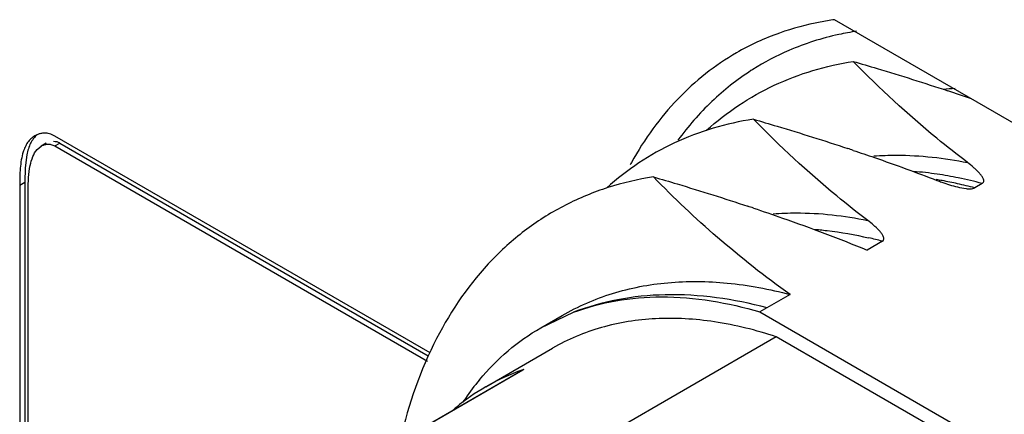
# Model space of a CAD drawing. Header units: inches. Extents: x 0 to 34, y 0 to 22.
# Tile 88 of 126: x 23.308 to 23.719, y 11.694 to 11.859. Entities that reach past the tile are written whole.
import ezdxf

# ---------------------------------------------------------------- set-up
doc = ezdxf.new("R2010")
doc.units = ezdxf.units.IN
doc.header["$LTSCALE"] = 1.87
doc.header["$MEASUREMENT"] = 0
doc.layers.get('0').update_dxf_attribs({"linetype": 'CONTINUOUS'})
doc.layers.add('02___PRT_ALL_AXES', color=7, linetype='CONTINUOUS')

msp = doc.modelspace()

# ---------------------------------------------------------------- linework, layer by layer
at = {"color": 7, "linetype": 'CONTINUOUS'}
for p, q in [((23.3192027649, 11.8069988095), (23.3170814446, 11.8057739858)), ((23.4795320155, 11.7193784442), (23.3227526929, 11.8099008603)), ((23.3227526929, 11.8058185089), (23.3248740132, 11.8070433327)), ((23.3248740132, 11.8070433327), (23.4788250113, 11.7181539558)), ((23.3153389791, 11.8043076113), (23.3170814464, 11.8057739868)), ((23.3227526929, 11.8058185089), (23.4785407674, 11.7158684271)), ((23.3110763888, 11.802126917), (23.3103826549, 11.7966685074)), ((23.3103826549, 11.7966685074), (23.3102221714, 11.7906744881)), ((23.3081008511, 11.7894496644), (23.3102221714, 11.7906744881)), ((23.3102221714, 11.7906744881), (23.3102221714, 11.2155312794)), ((23.7102744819, 11.7901382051), (23.7070969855, 11.7883035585)), ((23.3081008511, 11.7894496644), (23.3081008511, 11.2143064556)), ((23.311636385, 11.2122650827), (23.311636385, 11.7874082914)), ((23.6685166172, 11.7660278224), (23.6621206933, 11.762334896)), ((23.6299749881, 11.7437745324), (23.61736552, 11.7364939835)), ((23.5258129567, 11.7298721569), (23.5347989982, 11.7350605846)), ((23.5258152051, 11.7298682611), (23.5394930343, 11.7363382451)), ((23.61736552, 11.7364939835), (23.7098642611, 11.6830863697)), ((23.6242202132, 11.7261072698), (23.4627548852, 11.632879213)), ((23.7030095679, 11.6806152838), (23.6242202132, 11.7261072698)), ((23.5028956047, 11.7052746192), (23.5307344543, 11.7213484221)), ((23.3846177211, 11.6350780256), (23.5182787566, 11.7122522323)), ((23.5187484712, 11.7124652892), (23.3851219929, 11.6353110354)), ((23.5187484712, 11.7124652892), (23.5182788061, 11.7122521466)), ((23.5028956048, 11.7052746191), (23.5029020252, 11.705278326))]:
    msp.add_line(p, q, dxfattribs=at)
for centre, radius, start, end in [((23.6724858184, 11.7458394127), 0.1087238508, 113.2869626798, 122.3249315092), ((23.6722864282, 11.7462020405), 0.1083108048, 122.3383752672, 122.7866725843), ((23.7046386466, 11.7122766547), 0.1176080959, 92.7756388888, 95.2006179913), ((23.4069364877, 10.9580298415), 0.9175049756, 70.9921224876, 71.6465577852), ((23.3187283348, 11.8025157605), 0.0086631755, 115.3661452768, 119.9927505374), ((23.3563734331, 10.9075727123), 0.9452837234, 71.4955214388, 71.6427737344), ((23.6697040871, 11.6461987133), 0.1494235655, 81.6363551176, 85.4264211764), ((23.6648138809, 11.6324440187), 0.1614660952, 79.7516214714, 80.6501883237), ((23.6680966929, 11.6347337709), 0.1610003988, 78.4738354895, 81.6638773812), ((23.6637797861, 11.6268528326), 0.1671520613, 77.5163041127, 79.7437935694), ((23.6657313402, 11.6228860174), 0.1730818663, 75.0868999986, 78.490291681), ((23.661841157, 11.618125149), 0.1760924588, 75.1080869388, 77.5142856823), ((23.3148017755, 10.8839862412), 0.9447275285, 71.4955548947, 71.642342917), ((23.623017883, 11.5948836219), 0.177088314, 75.1123092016, 77.016173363), ((23.547745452, 11.627464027), 0.0898109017, 109.1658010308, 119.9543203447), ((23.5484542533, 11.6255316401), 0.0918688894, 108.8656248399, 109.1876955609), ((23.5834179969, 11.6389116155), 0.108251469, 140.2594338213, 145.3845214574), ((23.547727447, 11.6277255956), 0.0895753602, 120.0326231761, 129.7659109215), ((23.5871455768, 11.6363035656), 0.1128007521, 145.3698578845, 146.4847544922), ((23.5489242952, 11.6262483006), 0.0914764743, 129.7502641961, 130.8068995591)]:
    msp.add_arc(centre, radius, start, end, dxfattribs=at)
for points, knots in [([(23.657686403, 11.8537143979), (23.6552261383, 11.853336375), (23.6456058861, 11.8515627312), (23.6362006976, 11.8485899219), (23.6295033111, 11.8457062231)], [0, 0, 0, 0, 0.254487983, 1, 1, 1, 1]), ([(23.5950911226, 11.8123770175), (23.6034950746, 11.8199537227), (23.6227966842, 11.8328305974), (23.6450318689, 11.8393637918), (23.6563994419, 11.8411003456)], [0, 0, 0, 0, 0.495961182, 1, 1, 1, 1]), ([(23.6563987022, 11.8411020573), (23.6597241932, 11.8401335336), (23.672925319, 11.8362326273), (23.6860609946, 11.8321078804), (23.6958385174, 11.8288633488)], [0, 0, 0, 0, 0.2516196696, 1, 1, 1, 1]), ([(23.7041500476, 11.7988462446), (23.6997761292, 11.8021523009), (23.6830745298, 11.8153233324), (23.6674289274, 11.8298126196), (23.6563987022, 11.8411020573)], [0, 0, 0, 0, 0.2578172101, 1, 1, 1, 1]), ([(23.6136347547, 11.8372581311), (23.6077929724, 11.8334952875), (23.596654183, 11.8246917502), (23.5873457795, 11.813988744), (23.5831185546, 11.8082191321)], [0, 0, 0, 0, 0.4927771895, 1, 1, 1, 1]), ([(23.6146411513, 11.8169896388), (23.6032881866, 11.8152553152), (23.5810819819, 11.8087348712), (23.5617987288, 11.7958871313), (23.5534002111, 11.7883269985)], [0, 0, 0, 0, 0.5040518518, 1, 1, 1, 1]), ([(23.6146404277, 11.8169913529), (23.6179660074, 11.8160227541), (23.6311675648, 11.8121216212), (23.6443037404, 11.8079968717), (23.6540816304, 11.8047522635)], [0, 0, 0, 0, 0.2516186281, 1, 1, 1, 1]), ([(23.662391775, 11.7747355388), (23.6580178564, 11.7780415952), (23.6413162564, 11.7912126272), (23.6256706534, 11.8057019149), (23.6146404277, 11.8169913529)], [0, 0, 0, 0, 0.25781721, 1, 1, 1, 1]), ([(23.3185962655, 11.8111749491), (23.3182639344, 11.8111801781), (23.3174649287, 11.8111339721), (23.3162564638, 11.8108561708), (23.3154119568, 11.8105310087), (23.3150170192, 11.8103437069)], [0, 0, 0, 0, 0.2693220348, 0.645815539, 1, 1, 1, 1]), ([(23.3227526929, 11.8099008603), (23.3220524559, 11.8103051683), (23.3207110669, 11.8109241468), (23.3192487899, 11.811164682), (23.3185962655, 11.8111749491)], [0, 0, 0, 0, 0.553371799, 1, 1, 1, 1]), ([(23.3143976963, 11.8100188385), (23.3138057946, 11.809677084), (23.3127002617, 11.8088452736), (23.3113580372, 11.8072414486), (23.3103123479, 11.805365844), (23.3097967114, 11.8040025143), (23.3095718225, 11.8032932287)], [0, 0, 0, 0, 0.2422762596, 0.4849203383, 0.7362408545, 1, 1, 1, 1]), ([(23.3154672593, 11.8105274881), (23.3148760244, 11.8100575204), (23.3137982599, 11.8089400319), (23.31257201, 11.806913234), (23.3116670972, 11.8046113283), (23.3112513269, 11.8029739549), (23.3110763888, 11.802126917)], [0, 0, 0, 0, 0.2345601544, 0.4764788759, 0.7313871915, 1, 1, 1, 1]), ([(23.3170814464, 11.8057739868), (23.3174657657, 11.8059958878), (23.3183073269, 11.8063638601), (23.3197060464, 11.8066357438), (23.3212568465, 11.806514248), (23.3222625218, 11.8061015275), (23.3227526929, 11.8058185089)], [0, 0, 0, 0, 0.2243941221, 0.4603152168, 0.7138016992, 1, 1, 1, 1]), ([(23.3222889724, 11.8078008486), (23.3227164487, 11.8077880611), (23.3236211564, 11.8076480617), (23.3244606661, 11.8072819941), (23.3248740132, 11.8070433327)], [0, 0, 0, 0, 0.4725778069, 1, 1, 1, 1]), ([(23.3095718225, 11.8032932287), (23.3092320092, 11.8022214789), (23.3087163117, 11.7999708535), (23.3081611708, 11.7953433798), (23.3081008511, 11.7918052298), (23.3081008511, 11.7894496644)], [0, 0, 0, 0, 0.2414696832, 0.4941013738, 1, 1, 1, 1]), ([(23.3124859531, 11.7976256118), (23.3127502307, 11.7988992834), (23.3133980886, 11.8012611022), (23.3145957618, 11.8034439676), (23.3153389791, 11.8043076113)], [0, 0, 0, 0, 0.5330692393, 1, 1, 1, 1]), ([(23.6563864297, 11.8039841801), (23.6593453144, 11.8029938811), (23.671059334, 11.7990080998), (23.6826896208, 11.7947738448), (23.6913212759, 11.791439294)], [0, 0, 0, 0, 0.2521671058, 1, 1, 1, 1]), ([(23.6649588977, 11.801643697), (23.6681120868, 11.8018696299), (23.681232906, 11.8023126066), (23.6943905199, 11.8008294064), (23.7041500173, 11.7988462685)], [0, 0, 0, 0, 0.2409466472, 1, 1, 1, 1]), ([(23.7102744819, 11.7901382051), (23.7104891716, 11.7902621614), (23.7108495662, 11.7905986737), (23.7109490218, 11.7912860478), (23.7108011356, 11.7919060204), (23.7104353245, 11.7927131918), (23.7097744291, 11.7936727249), (23.7088303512, 11.7947647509), (23.7077702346, 11.7958262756), (23.7062288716, 11.797219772), (23.704996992, 11.798206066), (23.7041500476, 11.7988462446)], [0, 0, 0, 0, 0.0635874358, 0.1166742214, 0.1699492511, 0.2255876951, 0.3431738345, 0.4671445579, 0.5956583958, 0.7276823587, 1, 1, 1, 1]), ([(23.311636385, 11.7874082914), (23.311636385, 11.7891429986), (23.3117319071, 11.7925650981), (23.3121432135, 11.7959737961), (23.3124859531, 11.7976256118)], [0, 0, 0, 0, 0.5069714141, 1, 1, 1, 1]), ([(23.572882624, 11.7928795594), (23.5664395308, 11.7918953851), (23.5538177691, 11.7889750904), (23.5359563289, 11.7816243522), (23.5196397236, 11.7714604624), (23.4999109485, 11.7540340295), (23.4799328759, 11.7249896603), (23.4705947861, 11.6979761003), (23.4671978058, 11.6835443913)], [0, 0, 0, 0, 0.1208581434, 0.2390414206, 0.3565964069, 0.4756192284, 0.7250836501, 1, 1, 1, 1]), ([(23.5728821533, 11.7928806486), (23.5762092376, 11.7919116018), (23.5894168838, 11.7880085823), (23.6025591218, 11.7838818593), (23.6123415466, 11.7806356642)], [0, 0, 0, 0, 0.2516161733, 1, 1, 1, 1]), ([(23.6299749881, 11.7437745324), (23.6194911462, 11.7512313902), (23.5997121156, 11.7668028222), (23.5814516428, 11.7841099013), (23.5728821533, 11.7928806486)], [0, 0, 0, 0, 0.5120000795, 1, 1, 1, 1]), ([(23.6913212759, 11.791439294), (23.6920064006, 11.7911746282), (23.6948207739, 11.7901278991), (23.6976910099, 11.7892181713), (23.699895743, 11.7886832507)], [0, 0, 0, 0, 0.2445647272, 1, 1, 1, 1]), ([(23.699895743, 11.7886832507), (23.7010795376, 11.788396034), (23.702902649, 11.7880197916), (23.7053136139, 11.7878585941), (23.7065854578, 11.7880082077), (23.7070969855, 11.7883035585)], [0, 0, 0, 0, 0.500009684, 0.7575471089, 1, 1, 1, 1]), ([(23.6146377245, 11.7798704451), (23.618688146, 11.7785148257), (23.6346525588, 11.7730497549), (23.6504577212, 11.7671105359), (23.6621206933, 11.762334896)], [0, 0, 0, 0, 0.2531249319, 1, 1, 1, 1]), ([(23.622958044, 11.7775153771), (23.6261295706, 11.777748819), (23.6393305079, 11.778216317), (23.6525715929, 11.7767310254), (23.6623917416, 11.774735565)], [0, 0, 0, 0, 0.2408999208, 1, 1, 1, 1]), ([(23.6685166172, 11.7660278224), (23.6687312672, 11.7661517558), (23.6690914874, 11.7664884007), (23.6691906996, 11.7671757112), (23.6690427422, 11.7677956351), (23.6686768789, 11.7686027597), (23.6680159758, 11.7695622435), (23.6670719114, 11.7706542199), (23.6660118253, 11.7717156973), (23.6644705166, 11.7731091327), (23.6632386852, 11.774095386), (23.662391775, 11.7747355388)], [0, 0, 0, 0, 0.0635786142, 0.1166638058, 0.1699402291, 0.2255801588, 0.3431685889, 0.4671408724, 0.5956558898, 0.7276808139, 1, 1, 1, 1]), ([(23.6397264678, 11.7710464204), (23.64162343, 11.7708968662), (23.649376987, 11.7701312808), (23.6570684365, 11.7687664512), (23.6628053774, 11.7674444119)], [0, 0, 0, 0, 0.2442634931, 1, 1, 1, 1]), ([(23.5348000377, 11.735049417), (23.541392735, 11.7388539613), (23.5557157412, 11.7450822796), (23.5792290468, 11.7495626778), (23.6044105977, 11.7492564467), (23.6213860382, 11.7460565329), (23.629974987, 11.7437745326)], [0, 0, 0, 0, 0.2331186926, 0.4736280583, 0.7278261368, 1, 1, 1, 1]), ([(23.6203622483, 11.7382242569), (23.6065116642, 11.7419027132), (23.5853818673, 11.7449371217), (23.5580683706, 11.7421823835), (23.5454520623, 11.7386327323), (23.5394906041, 11.7363368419)], [0, 0, 0, 0, 0.5239546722, 0.7664341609, 1, 1, 1, 1]), ([(23.5394930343, 11.7363382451), (23.5452137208, 11.7384822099), (23.5573478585, 11.7417470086), (23.583721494, 11.7439153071), (23.6040536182, 11.7404093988), (23.61736552, 11.7364939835)], [0, 0, 0, 0, 0.2318133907, 0.4734877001, 1, 1, 1, 1]), ([(23.6242202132, 11.7261072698), (23.6157921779, 11.7288869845), (23.599142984, 11.7330364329), (23.5742994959, 11.7345346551), (23.5511584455, 11.7309252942), (23.5371259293, 11.7250380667), (23.5307408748, 11.7213521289)], [0, 0, 0, 0, 0.2764678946, 0.5316127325, 0.770323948, 1, 1, 1, 1]), ([(23.5001783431, 11.7081181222), (23.5038158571, 11.7124859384), (23.5117447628, 11.7205569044), (23.5209923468, 11.7270877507), (23.5258135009, 11.7298712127)], [0, 0, 0, 0, 0.5052064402, 1, 1, 1, 1])]:
    msp.add_open_spline(points, degree=3, knots=knots, dxfattribs=at)
at = {"layer": '02___PRT_ALL_AXES', "color": 7, "linetype": 'CONTINUOUS'}
msp.add_line((23.889061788, 11.719654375), (23.6485196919, 11.8585403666), dxfattribs=at)
for centre, radius, start, end in [((23.6619702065, 11.7501599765), 0.1090698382, 109.5034918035, 119.9408666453), ((23.6901028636, 11.728605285), 0.1446442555, 150.9293386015, 151.3467118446)]:
    msp.add_arc(centre, radius, start, end, dxfattribs=at)
for points, knots in [([(23.6485196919, 11.8585403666), (23.6465386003, 11.8582642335), (23.6387578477, 11.8569871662), (23.6311010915, 11.8549381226), (23.6255556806, 11.8529715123)], [0, 0, 0, 0, 0.2537077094, 1, 1, 1, 1]), ([(23.6075328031, 11.8446734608), (23.6030498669, 11.8420858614), (23.5943915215, 11.8362097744), (23.5826758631, 11.8255299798), (23.5722782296, 11.8130411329), (23.5663903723, 11.803760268), (23.5636807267, 11.7988861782)], [0, 0, 0, 0, 0.2421049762, 0.4874387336, 0.7391620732, 1, 1, 1, 1])]:
    msp.add_open_spline(points, degree=3, knots=knots, dxfattribs=at)

doc.saveas('drawing.dxf')
